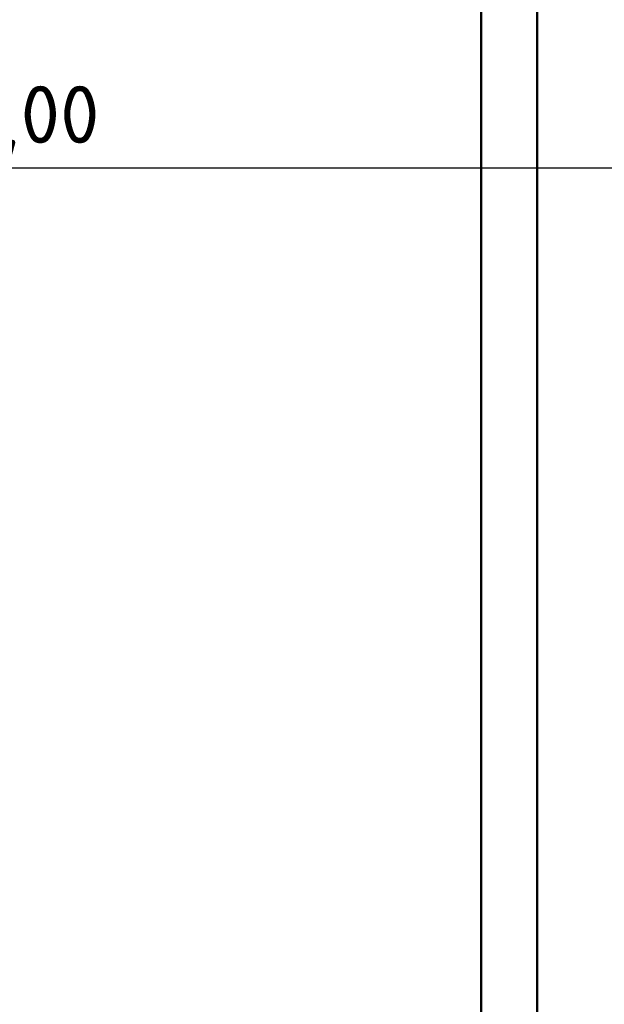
# Model space of a CAD drawing. Header units: millimetres. Extents: x 0 to 2100, y 0 to 1485.
# Tile 17 of 40: x 1032 to 1209, y 588 to 887. Entities that reach past the tile are written whole.
import ezdxf

# ---------------------------------------------------------------- set-up
doc = ezdxf.new("R2010")
doc.units = ezdxf.units.MM
doc.header["$LTSCALE"] = 5
doc.layers.add('Bemaßung (ISO)', color=7, linetype='Continuous', lineweight=25)
doc.layers.add('Sichtbar (ISO)', color=7, linetype='Continuous', lineweight=50)
doc.styles.add('Notiztext (DIN)', font='isocpeur.ttf')
doc.dimstyles.new('Standard (DIN)', dxfattribs={"dimscale": 5, "dimtxt": 3.5, "dimasz": 2.5, "dimexe": 3.175, "dimexo": 0.8, "dimgap": 0.8, "dimtad": 1, "dimrnd": 1e-08, "dimzin": 0, "dimtxsty": 'Notiztext (DIN)', "dimcen": 0.09, "dimdle": 10, "dimclrd": 256, "dimclre": 256, "dimclrt": 256, "dimadec": 0, "dimazin": 0, "dimtfac": 1, "dimtmove": 0, "dimatfit": 3, "dimfxl": 1, "dimtolj": 1, "dimtzin": 0, "dimlwd": -1, "dimlwe": -1, "dimarcsym": 0})

# ---------------------------------------------------------------- blocks, each defined once
blk = doc.blocks.new('*D5')
at = {"layer": 'Bemaßung (ISO)'}
for p, q in [((854.31, 1047.91), (854.31, 825.95)), ((1254.31, 891.83), (1254.31, 825.95)), ((1241.81, 841.82), (866.81, 841.82))]:
    blk.add_line(p, q, dxfattribs=at)
for points in [[(866.81, 843.9), (866.81, 839.74), (854.31, 841.82)], [(1241.81, 843.9), (1241.81, 839.74), (1254.31, 841.82)]]:
    blk.add_solid(points, dxfattribs=at)
at = {"layer": 'Defpoints', "color": 0}
for p in [(854.31, 1051.91), (1254.31, 895.83), (854.31, 841.82)]:
    blk.add_point(p, dxfattribs=at)
at = {"layer": 'Bemaßung (ISO)', "insert": (988.96, 866.82), "char_height": 17.5, "attachment_point": 1, "style": 'Notiztext (DIN)'}
blk.add_mtext('\\A1;400,00', dxfattribs=at)

msp = doc.modelspace()

# ---------------------------------------------------------------- linework, layer by layer
at = {"layer": 'Sichtbar (ISO)'}
for p, q in [((1172.061, 562.978), (1172.061, 935.171)), ((1189.061, 562.978), (1189.061, 931.846))]:
    msp.add_line(p, q, dxfattribs=at)

# ---------------------------------------------------------------- dimensions: what is measured, and where the dimension line sits
at = {"layer": 'Bemaßung (ISO)'}
dim = msp.add_linear_dim(base=(854.311, 841.821), p1=(1254.311, 895.83), p2=(854.311, 1051.908), dimstyle='Standard (DIN)', override={"dimgap": 0.8, "dimdec": 2, "dimtol": 0, "dimlim": 0, "dimtp": 0, "dimtm": 0, "dimtdec": 2, "dimtofl": 0, "dimatfit": 1}, dxfattribs=at)
dim.commit()
dim.dimension.update_dxf_attribs({"geometry": '*D5', "text_midpoint": (1021.768, 841.821), "dimtype": 160})

doc.saveas('drawing.dxf')
